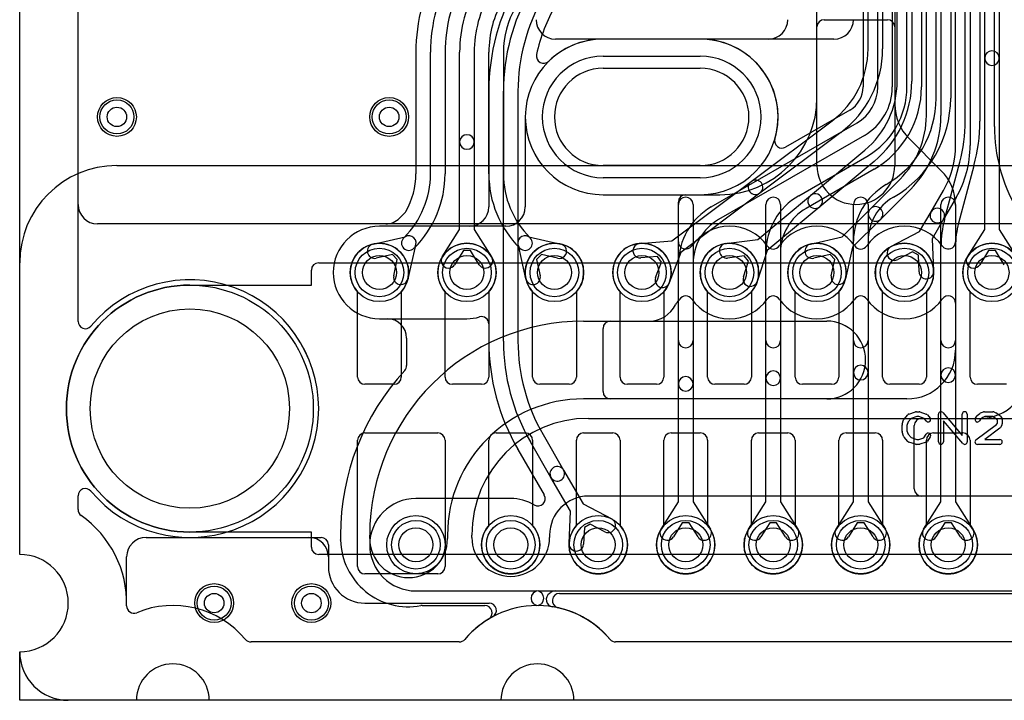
# Model space of a CAD drawing. Extents: x 0 to 57.1, y 0 to 59.8.
# Tile 1 of 45: x 0 to 10.1, y 0 to 7. Entities that reach past the tile are written whole.
import ezdxf

# ---------------------------------------------------------------- set-up
doc = ezdxf.new("R2010")
doc.units = 0
for name, color, linetype in [('Hole', 1, 'CONTINUOUS'), ('L1', 3, 'CONTINUOUS'), ('L2', 3, 'CONTINUOUS'), ('L3', 3, 'CONTINUOUS'), ('L4', 3, 'CONTINUOUS'), ('Outline', 7, 'CONTINUOUS'), ('PartsArea-A', 111, 'CONTINUOUS'), ('PartsArea-B', 111, 'CONTINUOUS'), ('PartsSilk-A', 221, 'CONTINUOUS'), ('Resist-A', 2, 'CONTINUOUS'), ('Resist-B', 2, 'CONTINUOUS')]:
    doc.layers.add(name, color=color, linetype=linetype)

msp = doc.modelspace()

# ---------------------------------------------------------------- linework, layer by layer
at = {"layer": 'Hole'}
for p, q in [((6, 6.5), (7, 6.5)), ((7, 5.5), (6, 5.5))]:
    msp.add_line(p, q, dxfattribs=at)
for centre, radius in [((1, 6), 0.1), ((3.8, 6), 0.1), ((3.7, 4.4), 0.175), ((4.6, 4.4), 0.175), ((5.5, 4.4), 0.175), ((6.4, 4.4), 0.175), ((7.3, 4.4), 0.175), ((8.2, 4.4), 0.175), ((9.1, 4.4), 0.175), ((10, 4.4), 0.175), ((1.75, 3), 1.025), ((4.075, 1.6), 0.175), ((5.05, 1.6), 0.175), ((5.95, 1.6), 0.175), ((6.85, 1.6), 0.175), ((7.75, 1.6), 0.175), ((8.65, 1.6), 0.175), ((9.55, 1.6), 0.175), ((2, 1), 0.1), ((3, 1), 0.1)]:
    msp.add_circle(centre, radius, dxfattribs=at)
for centre, start, end in [((6, 6), 90, -90), ((7, 6), -90, 90)]:
    msp.add_arc(centre, 0.5, start, end, dxfattribs=at)
at = {"layer": 'L1'}
for p, q in [((0.60004, 5.10004), (0.60004, 8.38983)), ((7, 6.80004), (6, 6.80004)), ((6, 5.19996), (7, 5.19996)), ((16.3, 4.90004), (0.80004, 4.90004)), ((3.475, 3.325), (3.475, 4.20157)), ((3.925, 4.20157), (3.925, 3.325)), ((4.375, 3.325), (4.375, 4.20157)), ((4.825, 4.20157), (4.825, 3.325)), ((5.275, 3.325), (5.275, 4.20157)), ((5.725, 4.20157), (5.725, 3.325)), ((6.175, 3.325), (6.175, 4.20157)), ((6.625, 4.20157), (6.625, 3.325)), ((7.075, 3.325), (7.075, 4.20157)), ((7.525, 4.20157), (7.525, 3.325)), ((7.975, 3.325), (7.975, 4.20157)), ((8.425, 4.20157), (8.425, 3.325)), ((8.875, 3.325), (8.875, 4.20157)), ((9.325, 4.20157), (9.325, 3.325)), ((9.775, 3.325), (9.775, 4.20157)), ((3.85, 3.25), (3.55, 3.25)), ((4.75, 3.25), (4.45, 3.25)), ((5.65, 3.25), (5.35, 3.25)), ((6.55, 3.25), (6.25, 3.25)), ((7.45, 3.25), (7.15, 3.25)), ((8.35, 3.25), (8.05, 3.25)), ((9.25, 3.25), (8.95, 3.25)), ((10.15, 3.25), (9.85, 3.25)), ((3.55, 2.75), (4.3, 2.75)), ((4.9, 2.75), (5.2, 2.75)), ((5.8, 2.75), (6.1, 2.75)), ((6.7, 2.75), (7, 2.75)), ((7.6, 2.75), (7.9, 2.75)), ((8.5, 2.75), (8.8, 2.75)), ((9.4, 2.75), (9.7, 2.75)), ((3.475, 1.375), (3.475, 2.675)), ((4.375, 2.675), (4.375, 1.375)), ((4.825, 1.79843), (4.825, 2.675)), ((5.275, 2.675), (5.275, 1.79843)), ((5.725, 1.79843), (5.725, 2.675)), ((6.175, 2.675), (6.175, 1.79843)), ((6.625, 1.79843), (6.625, 2.675)), ((7.075, 2.675), (7.075, 1.79843)), ((7.525, 1.79843), (7.525, 2.675)), ((7.975, 2.675), (7.975, 1.79843)), ((8.425, 1.79843), (8.425, 2.675)), ((8.875, 2.675), (8.875, 1.79843)), ((9.325, 1.79843), (9.325, 2.675)), ((9.775, 2.675), (9.775, 1.79843)), ((1.30004, 1.67496), (2.97496, 1.67496)), ((1.10004, 1), (1.10004, 1.47496)), ((3.17496, 1.47496), (3.17496, 1.375)), ((4.3, 1.3), (3.55, 1.3)), ((5.55294, 1.09996), (14.44706, 1.09996)), ((3.55, 0.99996), (4.82806, 0.99996)), ((4.52075, 0.60004), (2.37926, 0.60004)), ((13.87075, 0.60004), (6.12925, 0.60004))]:
    msp.add_line(p, q, dxfattribs=at)
for centre, radius in [((1, 6), 0.2), ((3.8, 6), 0.2), ((3.7, 4.4), 0.3), ((4.6, 4.4), 0.3), ((5.5, 4.4), 0.3), ((6.4, 4.4), 0.3), ((7.3, 4.4), 0.3), ((8.2, 4.4), 0.3), ((9.1, 4.4), 0.3), ((10, 4.4), 0.3), ((4.075, 1.6), 0.3), ((5.05, 1.6), 0.3), ((5.95, 1.6), 0.3), ((6.85, 1.6), 0.3), ((7.75, 1.6), 0.3), ((8.65, 1.6), 0.3), ((9.55, 1.6), 0.3), ((2, 1), 0.2), ((3, 1), 0.2)]:
    msp.add_circle(centre, radius, dxfattribs=at)
for centre, radius, start, end in [((6, 6), 0.80004, 90, -90), ((7, 6), 0.80004, -90, 90), ((0.80004, 5.10004), 0.2, 180, -90), ((3.7, 4.4), 0.3, -41.409429, -138.590571), ((4.6, 4.4), 0.3, -41.409429, -138.590571), ((5.5, 4.4), 0.3, -41.409429, -138.590571), ((6.4, 4.4), 0.3, -41.409429, -138.590571), ((7.3, 4.4), 0.3, -41.409429, -138.590571), ((8.2, 4.4), 0.3, -41.409429, -138.590571), ((9.1, 4.4), 0.3, -41.409429, -138.590571), ((10, 4.4), 0.3, -41.409429, -138.590571), ((3.55, 3.325), 0.075, 180, -90), ((3.85, 3.325), 0.075, -90, 0), ((4.45, 3.325), 0.075, 180, -90), ((4.75, 3.325), 0.075, -90, 0), ((5.35, 3.325), 0.075, 180, -90), ((5.65, 3.325), 0.075, -90, 0), ((6.25, 3.325), 0.075, 180, -90), ((6.55, 3.325), 0.075, -90, 0), ((7.15, 3.325), 0.075, 180, -90), ((7.45, 3.325), 0.075, -90, 0), ((8.05, 3.325), 0.075, 180, -90), ((8.35, 3.325), 0.075, -90, 0), ((8.95, 3.325), 0.075, 180, -90), ((9.25, 3.325), 0.075, -90, 0), ((9.85, 3.325), 0.075, 180, -90), ((3.55, 2.675), 0.075, 90, 180), ((4.3, 2.675), 0.075, 0, 90), ((4.9, 2.675), 0.075, 90, 180), ((5.2, 2.675), 0.075, 0, 90), ((5.8, 2.675), 0.075, 90, 180), ((6.1, 2.675), 0.075, 0, 90), ((6.7, 2.675), 0.075, 90, 180), ((7, 2.675), 0.075, 0, 90), ((7.6, 2.675), 0.075, 90, 180), ((7.9, 2.675), 0.075, 0, 90), ((8.5, 2.675), 0.075, 90, 180), ((8.8, 2.675), 0.075, 0, 90), ((9.4, 2.675), 0.075, 90, 180), ((9.7, 2.675), 0.075, 0, 90), ((5.05, 1.6), 0.3, 138.590571, 41.409429), ((5.95, 1.6), 0.3, 138.590571, 41.409429), ((6.85, 1.6), 0.3, 138.590571, 41.409429), ((7.75, 1.6), 0.3, 138.590571, 41.409429), ((8.65, 1.6), 0.3, 138.590571, 41.409429), ((9.55, 1.6), 0.3, 138.590571, 41.409429), ((1.30004, 1.47496), 0.2, 90, 180), ((2.97496, 1.47496), 0.2, 0, 90), ((3.55, 1.375), 0.37504, 180, -90), ((3.55, 1.375), 0.075, 180, -90), ((4.3, 1.375), 0.075, -90, 0), ((5.55294, 1.02496), 0.075, 90, -102.537094), ((1.17466, 0.97069), 0.075, 178.54843, -67.582881), ((0, 1.00074), 1.10004, -1.466358, -0.038543), ((1.57499, -0.00001), 0.97502, 40.007815, 112.411523), ((4.82806, 0.92496), 0.075, -61.750465, 90), ((5.325, 0), 0.975, 40.008121, 77.462014), ((5.325, 0), 0.975, 118.246985, 139.991879), ((2.37926, 0.67504), 0.075, -139.991968, -90), ((4.52075, 0.67504), 0.075, -90, -40.008032), ((6.12925, 0.67504), 0.075, -139.991968, -90)]:
    msp.add_arc(centre, radius, start, end, dxfattribs=at)
at = {"layer": 'L2'}
for p, q in [((8.825, 6.30829), (8.825, 29.22744)), ((8.975, 29.22744), (8.975, 6.30829)), ((9.125, 6.30829), (9.125, 29.22739)), ((9.275, 29.22739), (9.275, 6.30829)), ((9.425, 6.19274), (9.425, 29.22733)), ((9.575, 29.22733), (9.575, 6.19274)), ((9.725, 5.95684), (9.725, 29.22728)), ((9.875, 29.22728), (9.875, 5.95684)), ((10.025, 5.90193), (10.025, 29.22722)), ((8.67496, 12.34887), (8.67496, 6.30829)), ((0.60004, 3.89698), (0.60004, 8.38983)), ((7, 6.80004), (6, 6.80004)), ((4.82496, 6.2641), (4.82496, 5.07504)), ((4.975, 3.69473), (4.975, 6.2641)), ((5.125, 6.2641), (5.125, 3.69473)), ((8.53749, 6.07016), (7.87717, 5.68892)), ((7.1125, 5.07421), (8.6125, 5.94023)), ((8.6875, 5.81033), (7.1875, 4.9443)), ((8.0125, 5.18969), (8.7125, 5.59382)), ((9.51163, 4.94657), (9.66963, 5.53627)), ((9.81452, 5.49745), (9.65652, 4.90775)), ((8.7875, 5.46392), (8.0875, 5.05978)), ((8.9125, 5.30509), (8.91252, 5.3051)), ((8.98752, 5.1752), (8.9875, 5.17518)), ((4.62496, 4.87504), (3.7, 4.87504)), ((8.575, 3.37026), (8.575, 4.72053)), ((8.725, 4.72053), (8.725, 3.37026)), ((9.475, 3.34417), (9.475, 4.66835)), ((9.625, 4.66835), (9.625, 3.34417)), ((7.675, 3.31255), (7.675, 4.60511)), ((7.825, 4.60511), (7.825, 3.31255)), ((6.775, 3.25481), (6.775, 4.48964)), ((6.925, 4.48964), (6.925, 3.25481)), ((3.7, 3.92496), (4.6, 3.92496)), ((4.82496, 3.8708), (4.82496, 3.69474)), ((8.575, 2.04178), (8.575, 3.37026)), ((8.725, 3.37026), (8.725, 2.04178)), ((9.475, 2.04178), (9.475, 3.34417)), ((9.625, 3.34417), (9.625, 2.04178)), ((6.775, 2.04178), (6.775, 3.25481)), ((6.925, 3.25481), (6.925, 2.04178)), ((7.675, 2.04178), (7.675, 3.31255)), ((7.825, 3.31255), (7.825, 2.04178)), ((5.46402, 2.29173), (5.25299, 2.65724)), ((5.38289, 2.73224), (5.59392, 2.36673)), ((5.12382, 2.58087), (5.39472, 2.11169)), ((5.59392, 2.36673), (5.79406, 2.02008)), ((5.66416, 1.94508), (5.46402, 2.29173)), ((0.60004, 1.96181), (0.60004, 2.10302)), ((5.05, 2.07504), (4.075, 2.07504)), ((6.59669, 1.76072), (6.775, 2.04178)), ((6.925, 2.04178), (7.10331, 1.76072)), ((7.49669, 1.76072), (7.675, 2.04178)), ((7.825, 2.04178), (8.00331, 1.76072)), ((8.39669, 1.76072), (8.575, 2.04178)), ((8.725, 2.04178), (8.90331, 1.76072)), ((9.29669, 1.76072), (9.475, 2.04178)), ((9.625, 2.04178), (9.80331, 1.76072)), ((5.65027, 1.61253), (5.66416, 1.94508)), ((5.79406, 2.02008), (6.08901, 1.86585)), ((6.81495, 1.82474), (6.72335, 1.68036)), ((6.88505, 1.82474), (6.81495, 1.82474)), ((6.97665, 1.68036), (6.88505, 1.82474)), ((7.71495, 1.82474), (7.62335, 1.68036)), ((7.78505, 1.82474), (7.71495, 1.82474)), ((7.87665, 1.68036), (7.78505, 1.82474)), ((8.61495, 1.82474), (8.52335, 1.68036)), ((8.68505, 1.82474), (8.61495, 1.82474)), ((8.77665, 1.68036), (8.68505, 1.82474)), ((9.51495, 1.82474), (9.42335, 1.68036)), ((9.58505, 1.82474), (9.51495, 1.82474)), ((9.67665, 1.68036), (9.58505, 1.82474)), ((5.80727, 1.7771), (5.80013, 1.60627)), ((5.868, 1.81216), (5.80727, 1.7771)), ((6.01951, 1.73293), (5.868, 1.81216)), ((4.075, 1.12496), (5.31583, 1.12496)), ((5.33417, 1.12496), (14.66583, 1.12496)), ((4.52075, 0.60004), (2.37926, 0.60004)), ((13.87075, 0.60004), (6.12925, 0.60004))]:
    msp.add_line(p, q, dxfattribs=at)
for centre, radius in [((1, 6), 0.2), ((3.8, 6), 0.2), ((5.95, 1.6), 0.3), ((6.85, 1.6), 0.3), ((7.75, 1.6), 0.3), ((8.65, 1.6), 0.3), ((9.55, 1.6), 0.3), ((2, 1), 0.2), ((3, 1), 0.2)]:
    msp.add_circle(centre, radius, dxfattribs=at)
for centre, radius, start, end in [((7.05001, 6.26411), 2.22505, 150.000114, -179.999742), ((7.05, 6.2641), 2.075, 149.999963, 180), ((7.05, 6.2641), 1.925, 149.999988, 180), ((7.05, 6.2641), 1.77496, 149.999993, 167.694083), ((6, 6), 0.80004, 90, 134.282916), ((6.99999, 5.99999), 0.80005, -16.337405, 89.999284), ((5.38907, 6.62642), 0.07497, 167.693342, -45.718794), ((8.39999, 6.30829), 0.27497, -59.997189, 0), ((8.4, 6.30829), 0.425, -59.999946, 0), ((8.4, 6.30829), 0.575, -59.99977, 0), ((8.3, 6.30829), 0.825, -59.999967, 0), ((8.3, 6.30829), 0.975, -59.99986, 0), ((8.40005, 6.19274), 1.02495, -60.000445, 0), ((8.40005, 6.19274), 1.17495, -60.000295, 0), ((8.1, 5.95684), 1.625, -14.999622, 0), ((8.1, 5.95684), 1.775, -14.999556, 0), ((11.7, 5.90193), 1.675, 180, -149.999956), ((7.83968, 5.75385), 0.07498, 163.660922, -59.998248), ((9.25, 4.72052), 0.675, 119.999879, 179.999151), ((8.35, 4.60512), 0.675, 119.999879, -179.999151), ((9.25, 4.72052), 0.525, 119.999773, 179.998909), ((4.62496, 5.07504), 0.2, -90, 0), ((7.45, 4.48964), 0.675, 119.999879, 180), ((8.35, 4.60512), 0.525, 120.00025, -179.998909), ((3.7, 4.4), 0.47504, 90, -90), ((7.45, 4.48964), 0.525, 119.999773, 180), ((10.55, 4.66835), 1.075, 165.000536, 180), ((10.55, 4.66835), 0.925, 165.000562, 180), ((1.75, 3), 1.32504, -140.157169, 140.157169), ((0.67504, 3.89698), 0.075, 180, -39.839804), ((4.6, 4.4), 0.47504, -90, -74.179027), ((4.74996, 3.8708), 0.075, 0, 105.822624), ((7.05, 3.69472), 2.22504, 179.999485, -150.02132), ((7.05, 3.69473), 2.075, 180, -150.00034), ((7.05, 3.69473), 1.925, 180, -150.000423), ((8.65, 3.37026), 0.075, 0, 180), ((7.75, 3.31255), 0.075, 0, 180), ((8.65, 3.37026), 0.075, 180, 0), ((9.55, 3.34417), 0.075, 0, 180), ((9.55, 3.34417), 0.075, 180, 0), ((6.85, 3.25481), 0.075, 0, 180), ((6.85, 3.25481), 0.075, 180, 0), ((7.75, 3.31255), 0.075, 180, 0), ((5.05812, 2.54469), 0.075, 28.840915, 30.644096), ((5.52897, 2.32923), 0.075, 30.000728, -149.999478), ((5.52897, 2.32923), 0.075, -149.999272, 30.000318), ((0.67504, 2.10302), 0.075, 39.839804, 180), ((4.075, 1.6), 0.47504, 90, -90), ((5.05, 1.6), 0.47504, 59.363897, 90), ((5.33029, 2.07326), 0.075, -120.637524, 29.620754), ((5.32977, 2.07419), 0.075, 28.806778, 30.000728), ((0.67504, 1.96181), 0.075, 180, -125.065241), ((-0.00001, 1.00002), 1.10004, -1.430404, 54.936295), ((6.05426, 1.79939), 0.075, -117.603759, 62.394439), ((6.66002, 1.72054), 0.075, 147.606734, -32.392259), ((7.03998, 1.72054), 0.075, -147.606734, 32.392259), ((7.56002, 1.72054), 0.075, 147.606734, -32.392259), ((7.93998, 1.72054), 0.075, -147.606734, 32.392259), ((8.46002, 1.72054), 0.075, 147.606734, -32.392259), ((8.83998, 1.72054), 0.075, -147.606734, 32.392259), ((9.36002, 1.72054), 0.075, 147.606734, -32.392259), ((9.73998, 1.72054), 0.075, -147.606734, 32.392259), ((5.7252, 1.6094), 0.075, 177.608013, -2.391863), ((5.33417, 1.04996), 0.075, 90, -90.496551), ((5.31583, 1.04996), 0.075, -89.503449, 90), ((1.17467, 0.97069), 0.075, 178.57134, -67.592856), ((1.575, -0.00001), 0.97501, 40.008193, 112.41229), ((5.325, 0), 0.975, 90.500685, 139.991879), ((5.325, 0), 0.975, 40.008121, 89.499315), ((2.37926, 0.67504), 0.075, -139.991968, -90), ((4.52075, 0.67504), 0.075, -90, -40.008032), ((6.12925, 0.67504), 0.075, -139.991968, -90)]:
    msp.add_arc(centre, radius, start, end, dxfattribs=at)
at = {"layer": 'L3'}
for p, q in [((8.2, 5.5), (8.2, 11.7)), ((9, 11.7), (9, 5.5)), ((0.60004, 3.89699), (0.60004, 8.38983)), ((8.275, 7), (8.925, 7)), ((8.2, 6.19996), (8.2, 6.925)), ((9, 6.925), (9, 6.13211)), ((7.69996, 6.80004), (6, 6.80004)), ((5.19996, 6), (5.19996, 5.07504)), ((9.14645, 5.77855), (9.47855, 5.44645)), ((6.85, 5.19996), (7.2, 5.19996)), ((6.775, 4.7163), (6.775, 5.12496)), ((6.775, 3.7), (6.775, 5.1)), ((6.925, 5.1), (6.925, 3.7)), ((7.675, 3.7), (7.675, 5.1)), ((7.825, 5.1), (7.825, 3.7)), ((8.575, 3.7), (8.575, 5.1)), ((8.725, 5.1), (8.725, 3.7)), ((9.475, 3.7), (9.475, 5.1)), ((9.625, 5.1), (9.625, 3.7)), ((9.625, 5.09289), (9.625, 4.7163)), ((4.99996, 4.87504), (3.7, 4.87504)), ((9.625, 4.0838), (9.625, 3.6)), ((3.7, 3.92496), (3.77947, 3.92496)), ((5.8, 3.9), (8.3, 3.9)), ((6.07497, 3.9), (6.475, 3.9)), ((6, 3.17497), (6, 3.82503)), ((3.97947, 3.72496), (3.97947, 3.44293)), ((8.3, 3.1), (5.8, 3.1)), ((9.125, 3.1), (6.07497, 3.1)), ((5.85, 2.9), (10.7, 2.9)), ((9.27497, 2.9), (9.875, 2.9)), ((9.2, 2.17497), (9.2, 2.82503)), ((0.60004, 1.96187), (0.60004, 2.10302)), ((10.7, 2.1), (5.85, 2.1)), ((12.225, 2.1), (9.27497, 2.1)), ((3.29996, 1.7), (3.29996, 1.65)), ((3.6, 1.6625), (3.6, 1.7)), ((4.4, 1.7), (4.4, 1.6625)), ((4.65, 1.675), (4.65, 1.7)), ((5.45, 1.7), (5.45, 1.675)), ((5.50827, 1.12496), (14.66583, 1.12496)), ((4.13864, 0.97496), (4.7841, 0.97496)), ((4.52075, 0.60004), (2.37926, 0.60004)), ((13.87075, 0.60004), (6.12925, 0.60004))]:
    msp.add_line(p, q, dxfattribs=at)
for centre, radius in [((1, 6), 0.2), ((3.8, 6), 0.2), ((4.075, 1.6), 0.3), ((5.05, 1.6), 0.3), ((2, 1), 0.2), ((3, 1), 0.2)]:
    msp.add_circle(centre, radius, dxfattribs=at)
for centre, radius, start, end in [((7.69996, 7.00004), 0.2, -90, 0), ((8.275, 6.925), 0.075, 90, 180), ((8.925, 6.925), 0.075, 0, 90), ((6, 6), 0.80004, 90, 180), ((7.2, 6.19996), 1, -90, 0), ((9.5, 6.13211), 0.5, 180, -134.99919), ((8.6, 5.5), 0.4, 180, 0), ((9.125, 5.0929), 0.5, -0.001146, 45), ((6.85, 5.12496), 0.075, 90, 180), ((6.85, 5.1), 0.075, 0, 180), ((7.75, 5.1), 0.075, 0, 180), ((8.65, 5.1), 0.075, 0, 180), ((9.55, 5.1), 0.075, 0, 180), ((4.99996, 5.07504), 0.2, -90, 0), ((3.7, 4.4), 0.47504, 90, -90), ((7.3, 4.4), 0.47504, 35.229359, 144.897115), ((8.2, 4.4), 0.47504, 35.229359, 144.770641), ((9.1, 4.4), 0.47504, 35.102885, 144.770641), ((6.84997, 4.7163), 0.07497, 180, -165.96561), ((6.85001, 4.71631), 0.07501, -165.965609, -56.307814), ((6.85003, 4.71628), 0.07497, -56.307813, -35.104098), ((7.75, 4.7163), 0.07501, -145.697631, -34.302369), ((8.65, 4.7163), 0.07501, -145.697631, -34.302369), ((9.54997, 4.71628), 0.07497, -144.895902, -123.692187), ((9.54999, 4.71631), 0.07501, -123.692186, -14.034391), ((9.55003, 4.7163), 0.07497, -14.03439, 0), ((1.74999, 3), 1.32503, -140.156892, 140.156892), ((6.85, 4.08375), 0.07497, 35.099704, 144.900296), ((7.75, 4.08375), 0.07497, 35.099704, 144.900296), ((8.65, 4.08375), 0.07497, 35.099704, 144.900296), ((9.55003, 4.0838), 0.07497, 0, 144.906549), ((6.47501, 4.2), 0.3, -90.00191, -25.985092), ((6.81207, 4.03571), 0.07497, 138.520043, 154.01257), ((6.40001, 4.40002), 0.47504, -41.48059, -35.101204), ((7.3, 4.4), 0.47504, -144.901463, -35.098537), ((8.2, 4.4), 0.47504, -144.901463, -35.098537), ((9.1, 4.4), 0.47504, -144.901463, -35.09251), ((0.67504, 3.89698), 0.075, 179.992361, -39.839804), ((5.8, 1.7), 2.2, 90, 180), ((3.77947, 3.72496), 0.2, 0, 90), ((6.07497, 3.82503), 0.07497, 90, 180), ((8.3, 3.5), 0.4, -90, 90), ((6.85, 3.7), 0.075, 180, 0), ((7.75, 3.7), 0.075, 180, 0), ((8.65, 3.7), 0.075, 180, 0), ((9.55, 3.7), 0.075, 180, 0), ((9.125, 3.6), 0.5, -90, 0), ((5.8, 1.7), 2.50004, 137.401535, 180), ((3.90447, 3.44293), 0.075, -42.59539, 0), ((9.875, 3.4), 0.5, -90, 0), ((6.07497, 3.17497), 0.07497, 180, -90), ((5.8, 1.7), 1.4, 90, 180), ((5.85, 1.7), 1.2, 90, 180), ((9.27497, 2.82503), 0.07497, 90, 180), ((0.67504, 2.10302), 0.075, 39.839804, 180), ((9.27497, 2.17497), 0.07497, 180, -90), ((5.85, 1.7), 0.4, 90, 180), ((0.67504, 1.96185), 0.075, 179.984721, -125.065241), ((-0.00001, 1.00007), 1.10003, -1.4325, 54.935995), ((3.22517, 1.64436), 0.075, 1.337015, 4.312578), ((4, 1.6625), 0.70004, -178.658418, -79.695739), ((4, 1.6625), 0.4, 180, 0), ((5.05, 1.675), 0.4, 180, 0), ((5.50827, 1.04996), 0.075, 90, 126.95699), ((5.48999, 1.03696), 0.075, 124.592722, -99.036568), ((5.05001, 1.675), 0.70004, -55.410964, -53.828268), ((1.17466, 0.97069), 0.075, 178.563704, -67.582881), ((1.57499, -0.00001), 0.97502, 40.007815, 112.411523), ((4.13864, 0.89996), 0.075, 90, 100.30758), ((4.7841, 0.89996), 0.075, -58.989078, 90), ((5.325, 0), 0.975, 40.008121, 80.959185), ((5.325, 0), 0.975, 121.006689, 139.991879), ((2.37926, 0.67504), 0.075, -139.991968, -90), ((4.52075, 0.67504), 0.075, -90, -40.008032), ((6.12925, 0.67504), 0.075, -139.991968, -90)]:
    msp.add_arc(centre, radius, start, end, dxfattribs=at)
at = {"layer": 'L4'}
for p, q in [((0.60004, 5.10005), (0.60004, 8.38983)), ((8.72499, 6.69999), (8.72499, 8.38989)), ((8.87499, 8.38989), (8.87499, 6.69999)), ((9.02499, 6.36837), (9.02499, 8.38995)), ((9.17499, 8.38995), (9.17499, 6.36837)), ((9.32499, 6.0142), (9.32499, 8.38999)), ((9.47499, 8.38999), (9.47499, 6.0142)), ((9.625, 5.70718), (9.625, 8.39005)), ((9.775, 8.39005), (9.775, 5.70718)), ((9.925, 6.60504), (9.925, 8.3901)), ((10.075, 8.3901), (10.075, 6.60504)), ((8.37495, 6.80004), (5.51075, 6.80004)), ((4.07496, 6.66462), (4.07496, 5.41421)), ((4.225, 5.41421), (4.225, 6.66462)), ((4.375, 6.66462), (4.375, 5.41421)), ((4.525, 5.74227), (4.525, 6.66456)), ((4.675, 6.66456), (4.675, 5.74227)), ((4.825, 5.4142), (4.825, 6.66449)), ((4.975, 6.66449), (4.975, 5.4142)), ((9.925, 4.84178), (9.925, 6.60504)), ((10.075, 6.60504), (10.075, 4.84178)), ((7.52299, 5.33599), (8.35499, 5.95999)), ((8.44499, 5.83999), (7.61299, 5.21599)), ((4.525, 4.84178), (4.525, 5.74227)), ((4.675, 5.74227), (4.675, 4.84178)), ((8.1334, 5.19213), (8.69216, 5.65777)), ((8.78819, 5.54254), (8.22942, 5.07689)), ((6.70841, 4.72506), (7.52299, 5.33599)), ((8.74901, 5.05507), (9.05407, 5.36013)), ((7.61299, 5.21599), (6.79842, 4.60506)), ((7.59136, 4.74043), (8.1334, 5.19213)), ((9.16014, 5.25407), (8.85507, 4.94901)), ((9.37306, 5.02295), (9.50107, 5.24468)), ((9.63098, 5.16968), (9.50296, 4.94795)), ((8.22942, 5.07689), (7.68739, 4.6252)), ((3.95952, 5.01214), (3.90601, 4.95863)), ((8.45936, 4.76542), (8.74901, 5.05507)), ((9.25593, 4.82008), (9.37306, 5.02295)), ((3.76459, 4.90005), (0.80004, 4.90005)), ((8.85507, 4.94901), (8.56542, 4.65936)), ((9.50296, 4.94795), (9.38584, 4.74509)), ((3.63453, 4.69277), (3.9634, 4.76632)), ((3.94901, 4.75507), (3.95408, 4.76014)), ((4.34669, 4.56072), (4.525, 4.84178)), ((4.675, 4.84178), (4.85331, 4.56072)), ((5.23661, 4.76631), (5.56547, 4.69277)), ((5.24591, 4.76014), (5.25098, 4.75507)), ((8.13453, 4.69277), (8.45936, 4.76542)), ((8.96099, 4.66585), (9.25593, 4.82008)), ((9.74669, 4.56072), (9.925, 4.84178)), ((10.075, 4.84178), (10.25331, 4.56072)), ((4.06632, 4.6634), (3.99277, 4.33453)), ((5.20723, 4.33452), (5.13368, 4.66338)), ((6.37659, 4.69908), (6.70841, 4.72506)), ((7.26129, 4.69749), (7.59136, 4.74043)), ((8.56542, 4.65936), (8.49277, 4.33453)), ((9.38584, 4.74509), (9.39973, 4.41253)), ((3.83412, 4.58371), (3.66727, 4.54639)), ((3.88371, 4.53412), (3.83412, 4.58371)), ((4.06015, 4.65408), (4.05507, 4.64901)), ((4.56495, 4.62474), (4.47335, 4.48036)), ((4.63505, 4.62474), (4.56495, 4.62474)), ((4.72665, 4.48036), (4.63505, 4.62474)), ((5.14492, 4.64901), (5.13984, 4.65408)), ((5.36589, 4.5837), (5.31629, 4.53413)), ((5.53273, 4.54639), (5.36589, 4.5837)), ((6.55876, 4.56289), (6.38829, 4.54954)), ((6.60082, 4.5068), (6.55876, 4.56289)), ((6.79842, 4.60506), (6.68056, 4.29377)), ((7.45021, 4.57081), (7.28065, 4.54875)), ((7.49509, 4.51694), (7.45021, 4.57081)), ((7.68739, 4.6252), (7.58564, 4.30829)), ((8.33412, 4.58371), (8.16727, 4.54639)), ((8.38371, 4.53412), (8.33412, 4.58371)), ((9.182, 4.61216), (9.03049, 4.53293)), ((9.24273, 4.5771), (9.182, 4.61216)), ((9.24987, 4.40627), (9.24273, 4.5771)), ((9.96495, 4.62474), (9.87335, 4.48036)), ((10.03505, 4.62474), (9.96495, 4.62474)), ((10.12665, 4.48036), (10.03505, 4.62474)), ((3.84639, 4.36727), (3.88371, 4.53412)), ((5.31629, 4.53413), (5.35361, 4.36726)), ((6.54028, 4.34689), (6.60082, 4.5068)), ((7.44282, 4.35415), (7.49509, 4.51694)), ((8.34639, 4.36727), (8.38371, 4.53412)), ((3.475, 3.325), (3.475, 4.20157)), ((3.925, 4.20157), (3.925, 3.325)), ((4.375, 3.325), (4.375, 4.20157)), ((4.825, 4.20157), (4.825, 3.325)), ((5.275, 3.325), (5.275, 4.20157)), ((5.725, 4.20157), (5.725, 3.325)), ((6.175, 3.325), (6.175, 4.20157)), ((6.625, 4.20157), (6.625, 3.325)), ((7.075, 3.325), (7.075, 4.20157)), ((7.525, 4.20157), (7.525, 3.325)), ((7.975, 3.325), (7.975, 4.20157)), ((8.425, 4.20157), (8.425, 3.325)), ((8.875, 3.325), (8.875, 4.20157)), ((9.325, 4.20157), (9.325, 3.325)), ((9.775, 3.325), (9.775, 4.20157)), ((3.85, 3.25), (3.55, 3.25)), ((4.75, 3.25), (4.45, 3.25)), ((5.65, 3.25), (5.35, 3.25)), ((6.55, 3.25), (6.25, 3.25)), ((7.45, 3.25), (7.15, 3.25)), ((8.35, 3.25), (8.05, 3.25)), ((9.25, 3.25), (8.95, 3.25)), ((10.15, 3.25), (9.85, 3.25)), ((3.55, 2.75), (4.3, 2.75)), ((4.9, 2.75), (5.2, 2.75)), ((5.8, 2.75), (6.1, 2.75)), ((6.7, 2.75), (7, 2.75)), ((7.6, 2.75), (7.9, 2.75)), ((8.5, 2.75), (8.8, 2.75)), ((9.4, 2.75), (9.7, 2.75)), ((3.475, 1.375), (3.475, 2.675)), ((4.375, 2.675), (4.375, 1.375)), ((4.825, 1.79843), (4.825, 2.675)), ((5.275, 2.675), (5.275, 1.79843)), ((5.725, 1.79843), (5.725, 2.675)), ((6.175, 2.675), (6.175, 1.79843)), ((6.625, 1.79843), (6.625, 2.675)), ((7.075, 2.675), (7.075, 1.79843)), ((7.525, 1.79843), (7.525, 2.675)), ((7.975, 2.675), (7.975, 1.79843)), ((8.425, 1.79843), (8.425, 2.675)), ((8.875, 2.675), (8.875, 1.79843)), ((9.325, 1.79843), (9.325, 2.675)), ((9.775, 2.675), (9.775, 1.79843)), ((1.30004, 1.67496), (3.09996, 1.67496)), ((3.17496, 1.59996), (3.17496, 1.375)), ((1.10004, 1), (1.10004, 1.47496)), ((4.3, 1.3), (3.55, 1.3)), ((5.55294, 1.09996), (14.44706, 1.09996)), ((3.55, 0.99996), (4.82806, 0.99996)), ((4.52075, 0.60004), (2.37926, 0.60004)), ((13.87075, 0.60004), (6.12925, 0.60004))]:
    msp.add_line(p, q, dxfattribs=at)
for centre, radius in [((1, 6), 0.2), ((3.8, 6), 0.2), ((3.7, 4.4), 0.3), ((4.6, 4.4), 0.3), ((5.5, 4.4), 0.3), ((6.4, 4.4), 0.3), ((7.3, 4.4), 0.3), ((8.2, 4.4), 0.3), ((9.1, 4.4), 0.3), ((10, 4.4), 0.3), ((4.075, 1.6), 0.3), ((5.05, 1.6), 0.3), ((5.95, 1.6), 0.3), ((6.85, 1.6), 0.3), ((7.75, 1.6), 0.3), ((8.65, 1.6), 0.3), ((9.55, 1.6), 0.3), ((2, 1), 0.2), ((3, 1), 0.2)]:
    msp.add_circle(centre, radius, dxfattribs=at)
for centre, radius, start, end in [((5.90001, 6.66463), 1.82505, 150.000141, -179.999686), ((5.9, 6.66462), 1.675, 149.999956, 180), ((5.9, 6.66462), 1.525, 149.999988, 180), ((5.9, 6.66456), 1.375, 150.000466, 180), ((5.9, 6.66456), 1.225, 150.000535, 180), ((5.9, 6.66449), 1.075, 150.000072, 180), ((5.9, 6.66449), 0.925, 150.000132, 180), ((5.51075, 7.00004), 0.2, 180, -90), ((8.37495, 7.00004), 0.2, -90, 0), ((7.79999, 6.69999), 0.925, -53.130102, 0), ((7.79999, 6.69999), 1.075, -53.130102, 0), ((10, 6.60504), 0.075, 0, 180), ((10, 6.60504), 0.075, 180, 0), ((8.09999, 6.36837), 0.925, -50.19427, 0), ((8.09999, 6.36837), 1.075, -50.194088, 0), ((8.39999, 6.0142), 0.925, -44.999562, 0), ((8.39999, 6.0142), 1.075, -44.999246, 0), ((4.6, 5.74227), 0.075, 0, 180), ((4.6, 5.74227), 0.075, 180, 0), ((8.7, 5.70718), 0.925, -30.000108, 0), ((8.7, 5.70718), 1.075, -29.999928, 0), ((3.3, 5.41421), 0.925, -44.999562, 0), ((3.3, 5.41421), 0.77496, -29.858411, 0), ((3.3, 5.41421), 1.075, -44.999246, 0), ((5.9, 5.4142), 1.075, 180, -135.001508), ((5.9, 5.4142), 0.925, 180, -135.001314), ((7.56799, 5.27599), 0.075, 126.869898, -53.130102), ((7.56799, 5.27599), 0.075, -53.130102, 126.869819), ((8.18141, 5.13451), 0.075, 129.801659, -50.19453), ((8.18141, 5.13451), 0.075, -50.198341, 129.805635), ((0.80004, 5.10005), 0.2, 180, -90), ((8.80204, 5.00204), 0.075, -45, 135), ((3.90649, 5.06517), 0.075, -45, -44.697479), ((3.90705, 5.06573), 0.075, -45.302521, -29.860489), ((8.80204, 5.00204), 0.075, 135, -45), ((9.43801, 4.98545), 0.075, 149.999272, -30.000799), ((9.43801, 4.98545), 0.075, -30.000728, 149.999979), ((3.76459, 5.10005), 0.2, -90, -45), ((4.00204, 4.70204), 0.075, -31.010922, 121.010922), ((5.19795, 4.70204), 0.075, 58.972047, -148.972047), ((3.7, 4.4), 0.3, -41.409429, -138.590571), ((3.6509, 4.61958), 0.075, 102.607528, -77.393385), ((4.00204, 4.70204), 0.075, 135, -45), ((4.6, 4.4), 0.3, -41.409429, -138.590571), ((5.19795, 4.70204), 0.075, -135, 45), ((5.5, 4.4), 0.3, -41.409429, -138.590571), ((5.5491, 4.61958), 0.075, -102.607528, 77.394962), ((6.4, 4.4), 0.3, -41.409429, -138.590571), ((6.38244, 4.62431), 0.075, 94.473704, -85.523353), ((7.3, 4.4), 0.3, -41.409429, -138.590571), ((7.27097, 4.62312), 0.075, 97.415928, -82.587817), ((8.2, 4.4), 0.3, -41.409429, -138.590571), ((8.1509, 4.61958), 0.075, 102.607528, -77.393385), ((9.1, 4.4), 0.3, -41.409429, -138.590571), ((8.99574, 4.59939), 0.075, 117.603759, -62.394439), ((10, 4.4), 0.3, -41.409429, -138.590571), ((4.41002, 4.52054), 0.075, 147.606734, -32.392259), ((4.78998, 4.52054), 0.075, -147.606734, 32.392259), ((9.81002, 4.52054), 0.075, 147.606734, -32.392259), ((3.91958, 4.3509), 0.075, 167.392472, -12.606615), ((5.28042, 4.35089), 0.075, -167.392472, 12.606615), ((8.41958, 4.3509), 0.075, 167.392472, -12.606615), ((9.3248, 4.4094), 0.075, -177.608013, 2.391863), ((6.61042, 4.32033), 0.075, 159.259765, -20.737198), ((7.51423, 4.33122), 0.075, 162.197994, -17.800376), ((3.55, 3.325), 0.075, 180, -90), ((3.85, 3.325), 0.075, -90, 0), ((4.45, 3.325), 0.075, 180, -90), ((4.75, 3.325), 0.075, -90, 0), ((5.35, 3.325), 0.075, 180, -90), ((5.65, 3.325), 0.075, -90, 0), ((6.25, 3.325), 0.075, 180, -90), ((6.55, 3.325), 0.075, -90, 0), ((7.15, 3.325), 0.075, 180, -90), ((7.45, 3.325), 0.075, -90, 0), ((8.05, 3.325), 0.075, 180, -90), ((8.35, 3.325), 0.075, -90, 0), ((8.95, 3.325), 0.075, 180, -90), ((9.25, 3.325), 0.075, -90, 0), ((9.85, 3.325), 0.075, 180, -90), ((3.55, 2.675), 0.075, 90, 180), ((4.3, 2.675), 0.075, 0, 90), ((4.9, 2.675), 0.075, 90, 180), ((5.2, 2.675), 0.075, 0, 90), ((5.8, 2.675), 0.075, 90, 180), ((6.1, 2.675), 0.075, 0, 90), ((6.7, 2.675), 0.075, 90, 180), ((7, 2.675), 0.075, 0, 90), ((7.6, 2.675), 0.075, 90, 180), ((7.9, 2.675), 0.075, 0, 90), ((8.5, 2.675), 0.075, 90, 180), ((8.8, 2.675), 0.075, 0, 90), ((9.4, 2.675), 0.075, 90, 180), ((9.7, 2.675), 0.075, 0, 90), ((5.05, 1.6), 0.3, 138.590571, 41.409429), ((5.95, 1.6), 0.3, 138.590571, 41.409429), ((6.85, 1.6), 0.3, 138.590571, 41.409429), ((7.75, 1.6), 0.3, 138.590571, 41.409429), ((8.65, 1.6), 0.3, 138.590571, 41.409429), ((9.55, 1.6), 0.3, 138.590571, 41.409429), ((1.30004, 1.47496), 0.2, 90, 180), ((3.09996, 1.59996), 0.075, 0, 90), ((3.55, 1.375), 0.37504, 180, -90), ((3.55, 1.375), 0.075, 180, -90), ((4.3, 1.375), 0.075, -90, 0), ((5.55294, 1.02496), 0.075, 90, -102.537094), ((1.17467, 0.97069), 0.075, 178.556067, -67.592856), ((0, 1.00026), 1.10004, -1.441872, -0.013542), ((1.575, -0.00001), 0.97501, 40.008193, 112.41229), ((4.82806, 0.92496), 0.075, -61.750465, 90), ((5.325, 0), 0.975, 40.008121, 77.462014), ((5.325, 0), 0.975, 118.246985, 139.991879), ((2.37926, 0.67504), 0.075, -139.991968, -90), ((4.52075, 0.67504), 0.075, -90, -40.008032), ((6.12925, 0.67504), 0.075, -139.991968, -90)]:
    msp.add_arc(centre, radius, start, end, dxfattribs=at)
at = {"layer": 'Outline'}
for p, q in [((0, 1.5), (0, 15.5)), ((1.2, 0), (0.5, 0)), ((4.95, 0), (1.95, 0)), ((14.3, 0), (5.7, 0))]:
    msp.add_line(p, q, dxfattribs=at)
for centre, radius, start, end in [((0, 1), 0.5, -90, 90), ((0.5, 0.5), 0.5, 180, -90), ((1.575, 0), 0.375, 0, 180), ((5.325, 0), 0.375, 0, 180)]:
    msp.add_arc(centre, radius, start, end, dxfattribs=at)
at = {"layer": 'PartsArea-A'}
for p, q in [((1, 5.5), (19, 5.5)), ((0, 1.5), (0, 4.5)), ((0, 0), (0, 0.5)), ((20, 0), (0, 0))]:
    msp.add_line(p, q, dxfattribs=at)
for centre, radius, start, end in [((1, 4.5), 1, 90, 180), ((0, 1), 0.5, -90, 90)]:
    msp.add_arc(centre, radius, start, end, dxfattribs=at)
at = {"layer": 'PartsArea-B'}
for p, q in [((1, 5.5), (19, 5.5)), ((0, 1.5), (0, 4.5)), ((0, 0), (0, 0.5)), ((20, 0), (0, 0))]:
    msp.add_line(p, q, dxfattribs=at)
for centre, radius, start, end in [((1, 4.5), 1, 90, 180), ((0, 1), 0.5, -90, 90)]:
    msp.add_arc(centre, radius, start, end, dxfattribs=at)
at = {"layer": 'PartsSilk-A'}
for p, q in [((9.09508, 2.89239), (9.13397, 2.93683)), ((9.14516, 2.94418), (9.2146, 2.9664)), ((9.22222, 2.96759), (9.25, 2.96759)), ((9.2579, 2.96631), (9.32457, 2.94409)), ((9.45, 2.65741), (9.45, 2.94259)), ((9.49398, 2.95886), (9.69444, 2.72499)), ((9.69444, 2.72499), (9.69444, 2.94259)), ((9.74444, 2.94259), (9.74444, 2.65741)), ((9.84827, 2.92878), (9.87605, 2.951)), ((9.88313, 2.95497), (9.91368, 2.96608)), ((9.92222, 2.96759), (10.00833, 2.96759)), ((10.01761, 2.9658), (10.04539, 2.95469)), ((10.05081, 2.9517), (10.08137, 2.92948)), ((9.07614, 2.83894), (9.09003, 2.88339)), ((9.13618, 2.86344), (9.125, 2.82766)), ((9.16702, 2.89868), (9.13618, 2.86344)), ((9.22612, 2.91759), (9.16702, 2.89868)), ((9.24594, 2.91759), (9.22612, 2.91759)), ((9.30202, 2.8989), (9.24594, 2.91759)), ((9.32523, 2.87104), (9.30202, 2.8989)), ((9.33588, 2.93637), (9.36365, 2.90304)), ((9.70046, 2.64114), (9.5, 2.87501)), ((9.5, 2.87501), (9.5, 2.65741)), ((9.8288, 2.90029), (9.84269, 2.92251)), ((9.83497, 2.67739), (10.04793, 2.83756)), ((9.88283, 2.8924), (9.8712, 2.87379)), ((9.90408, 2.90939), (9.88283, 2.8924)), ((9.92662, 2.91759), (9.90408, 2.90939)), ((10.00352, 2.91759), (9.92662, 2.91759)), ((10.02393, 2.90943), (10.00352, 2.91759)), ((10.04804, 2.89189), (10.02393, 2.90943)), ((10.04793, 2.83756), (10.05556, 2.84976)), ((10.05556, 2.87987), (10.04804, 2.89189)), ((10.05556, 2.84976), (10.05556, 2.87987)), ((10.08787, 2.92251), (10.10176, 2.90029)), ((10.10556, 2.88704), (10.10556, 2.84259)), ((9.075, 2.76852), (9.075, 2.83148)), ((9.09003, 2.71661), (9.07614, 2.76106)), ((9.125, 2.82766), (9.125, 2.77234)), ((9.125, 2.77234), (9.13618, 2.73656)), ((9.13618, 2.73656), (9.16702, 2.70132)), ((9.30023, 2.7005), (9.32324, 2.73732)), ((10.0817, 2.80039), (9.92483, 2.68241)), ((10.10176, 2.82934), (10.08787, 2.80712)), ((9.13397, 2.66317), (9.09508, 2.70761)), ((9.2146, 2.6336), (9.14516, 2.65582)), ((9.16702, 2.70132), (9.22612, 2.68241)), ((9.22612, 2.68241), (9.24594, 2.68241)), ((9.24594, 2.68241), (9.30023, 2.7005)), ((9.32457, 2.65591), (9.2579, 2.63369)), ((9.36564, 2.71082), (9.33787, 2.66638)), ((9.92483, 2.68241), (10.08056, 2.68241)), ((9.25, 2.63241), (9.22222, 2.63241)), ((10.08056, 2.63241), (9.85, 2.63241))]:
    msp.add_line(p, q, dxfattribs=at)
for centre, start, end in [((9.15278, 2.92037), 107.746418, 138.811918), ((9.22222, 2.94259), 90, 107.746418), ((9.25, 2.94259), 71.579545, 90), ((9.31667, 2.92037), 39.790899, 71.579545), ((9.475, 2.94259), 40.603781, 180), ((9.71944, 2.94259), 0, 180), ((9.89167, 2.93148), 109.97919, 128.654777), ((9.92222, 2.94259), 90, 109.984612), ((10.00833, 2.94259), 68.207103, 90), ((10.03611, 2.93148), 53.982737, 68.202147), ((9.1, 2.83148), 162.637772, 180), ((9.11389, 2.87593), 138.811918, 162.637772), ((9.34444, 2.88704), -140.209101, 39.800498), ((9.85, 2.88704), 147.994617, -32.010019), ((9.86389, 2.90926), 128.666967, 147.989981), ((10.06667, 2.90926), 32.005383, 53.979316), ((10.08056, 2.88704), 0, 32.010019), ((10.08056, 2.84259), -32.005383, 0), ((9.1, 2.76852), 180, -162.637772), ((9.34444, 2.72407), -32.005383, 147.999253), ((10.06667, 2.82037), -53.047603, -32.010019), ((9.11389, 2.72407), -162.637772, -138.811918), ((9.15278, 2.67963), -138.811918, -107.746418), ((9.22222, 2.65741), -107.746418, -90), ((9.25, 2.65741), -90, -71.579545), ((9.31667, 2.67963), -71.579545, -32.005383), ((9.475, 2.65741), 180, 0), ((9.71944, 2.65741), -139.396219, 0), ((9.85, 2.65741), 126.952397, -90), ((10.08056, 2.65741), -90, 90)]:
    msp.add_arc(centre, 0.025, start, end, dxfattribs=at)
at = {"layer": 'Resist-A'}
for p, q in [((6, 6.625), (7, 6.625)), ((7, 5.375), (6, 5.375)), ((3.075, 4.5), (16.925, 4.5)), ((3, 4.27), (3, 4.425)), ((1.75, 4.27), (3, 4.27)), ((3, 1.73), (1.75, 1.73)), ((3, 1.575), (3, 1.73)), ((16.925, 1.5), (3.075, 1.5))]:
    msp.add_line(p, q, dxfattribs=at)
for centre, radius in [((1, 6), 0.175), ((3.8, 6), 0.175), ((3.7, 4.4), 0.25), ((4.6, 4.4), 0.25), ((5.5, 4.4), 0.25), ((6.4, 4.4), 0.25), ((7.3, 4.4), 0.25), ((8.2, 4.4), 0.25), ((9.1, 4.4), 0.25), ((10, 4.4), 0.25), ((1.75, 3), 1.27), ((4.075, 1.6), 0.25), ((5.05, 1.6), 0.25), ((5.95, 1.6), 0.25), ((6.85, 1.6), 0.25), ((7.75, 1.6), 0.25), ((8.65, 1.6), 0.25), ((9.55, 1.6), 0.25), ((2, 1), 0.175), ((3, 1), 0.175)]:
    msp.add_circle(centre, radius, dxfattribs=at)
for centre, radius, start, end in [((6, 6), 0.625, 90, -90), ((7, 6), 0.625, -90, 90), ((3.075, 4.425), 0.075, 90, 180), ((1.75, 3), 1.27, 90, -90), ((3.075, 1.575), 0.075, 180, -90)]:
    msp.add_arc(centre, radius, start, end, dxfattribs=at)
at = {"layer": 'Resist-B'}
for p, q in [((6, 6.625), (7, 6.625)), ((7, 5.375), (6, 5.375)), ((3.075, 4.5), (16.925, 4.5)), ((3, 4.27), (3, 4.425)), ((1.75, 4.27), (3, 4.27)), ((3, 1.73), (1.75, 1.73)), ((3, 1.575), (3, 1.73)), ((16.925, 1.5), (3.075, 1.5))]:
    msp.add_line(p, q, dxfattribs=at)
for centre, radius in [((1, 6), 0.175), ((3.8, 6), 0.175), ((3.7, 4.4), 0.25), ((4.6, 4.4), 0.25), ((5.5, 4.4), 0.25), ((6.4, 4.4), 0.25), ((7.3, 4.4), 0.25), ((8.2, 4.4), 0.25), ((9.1, 4.4), 0.25), ((10, 4.4), 0.25), ((1.75, 3), 1.27), ((4.075, 1.6), 0.25), ((5.05, 1.6), 0.25), ((5.95, 1.6), 0.25), ((6.85, 1.6), 0.25), ((7.75, 1.6), 0.25), ((8.65, 1.6), 0.25), ((9.55, 1.6), 0.25), ((2, 1), 0.175), ((3, 1), 0.175)]:
    msp.add_circle(centre, radius, dxfattribs=at)
for centre, radius, start, end in [((6, 6), 0.625, 90, -90), ((7, 6), 0.625, -90, 90), ((3.075, 4.425), 0.075, 90, 180), ((1.75, 3), 1.27, 90, -90), ((3.075, 1.575), 0.075, 180, -90)]:
    msp.add_arc(centre, radius, start, end, dxfattribs=at)

doc.saveas('drawing.dxf')
